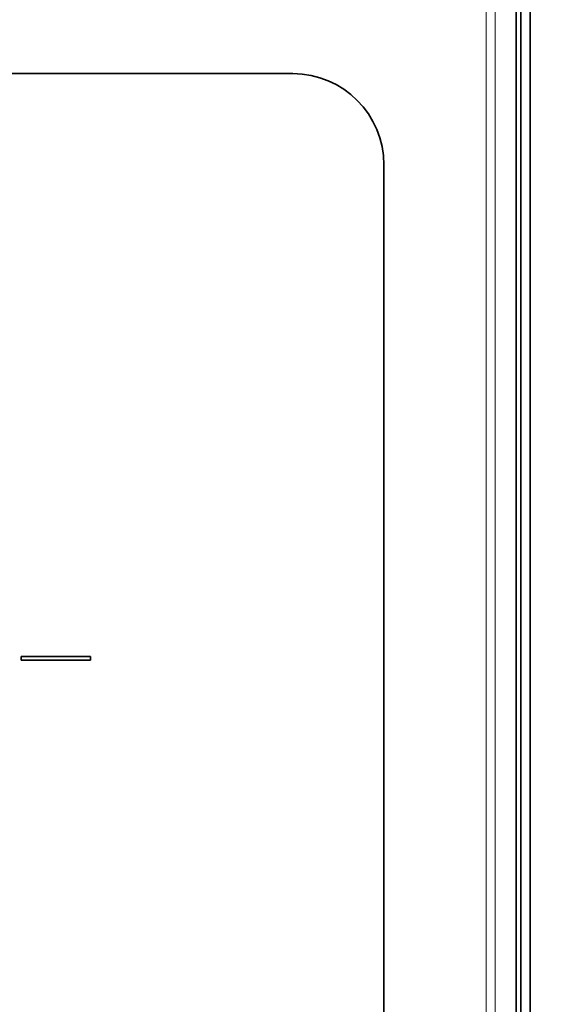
# Model space of a CAD drawing. Header units: millimetres. Extents: x 5 to 415, y 5 to 292.
# Tile 8 of 32: x 172 to 183, y 129 to 150. Entities that reach past the tile are written whole.
import ezdxf

# ---------------------------------------------------------------- set-up
doc = ezdxf.new("R2010")
doc.units = ezdxf.units.MM
for name, color, linetype, lineweight in [('Sichtbar (ISO)', 7, 'Continuous', 35), ('Sichtbar schmal (ISO)', 7, 'Continuous', 18), ('Symbol (ISO)', 7, 'Continuous', 25)]:
    doc.layers.add(name, color=color, linetype=linetype, lineweight=lineweight)
doc.styles.add('Notiztext (ISO)', font='isocpeur.ttf')
doc.dimstyles.new('Standard - Methode 1b (ISO)$7', dxfattribs={"dimtxt": 3.5, "dimasz": 2.5, "dimexe": 2, "dimexo": 0, "dimgap": 0.762, "dimtad": 1, "dimtoh": 1, "dimrnd": 1e-08, "dimdsep": 46, "dimtxsty": 'Notiztext (ISO)', "dimcen": 0.09, "dimdle": 10, "dimclrd": 256, "dimclre": 256, "dimclrt": 256, "dimazin": 2, "dimtfac": 1, "dimtmove": 0, "dimatfit": 3, "dimfxl": 1, "dimtolj": 1, "dimlwd": -1, "dimlwe": -1, "dimarcsym": 0})

msp = doc.modelspace()

# ---------------------------------------------------------------- linework, layer by layer
at = {"layer": 'Sichtbar (ISO)'}
for p, q in [((182.52317212, 114.44062591), (182.52317212, 171.73062591)), ((182.72317212, 171.73062591), (182.72317212, 114.44062591)), ((182.42317212, 171.68128142), (182.42317212, 114.48997041)), ((156.52317212, 149.31062591), (177.52317212, 149.31062591)), ((179.52317212, 147.31062591), (179.52317212, 126.31062591)), ((171.5742258, 136.45573463), (171.5742258, 136.54244452)), ((171.5742258, 136.54244452), (173.09610589, 136.54244452)), ((173.09610589, 136.45573463), (171.5742258, 136.45573463)), ((173.09610589, 136.54244452), (173.09610589, 136.45573463))]:
    msp.add_line(p, q, dxfattribs=at)
msp.add_arc((177.52317212, 147.31062591), 2, 0, 90, dxfattribs=at)
at = {"layer": 'Sichtbar schmal (ISO)'}
for p, q in [((181.75934909, 168.15867279), (181.75934909, 118.01257904)), ((181.95928056, 118.01257904), (181.95928056, 168.15867279))]:
    msp.add_line(p, q, dxfattribs=at)

# ---------------------------------------------------------------- leaders
at = {"layer": 'Symbol (ISO)', "annotation_type": 0, "has_hookline": 1, "hookline_direction": 1, "text_width": 48.29999765}
msp.add_leader([(226.58853572, 143.08562591), (203.44118404, 192.66923554), (200.94118404, 192.66923554)], dimstyle='Standard - Methode 1b (ISO)$7', override={"dimtad": 0}, dxfattribs=at)

doc.saveas('drawing.dxf')
